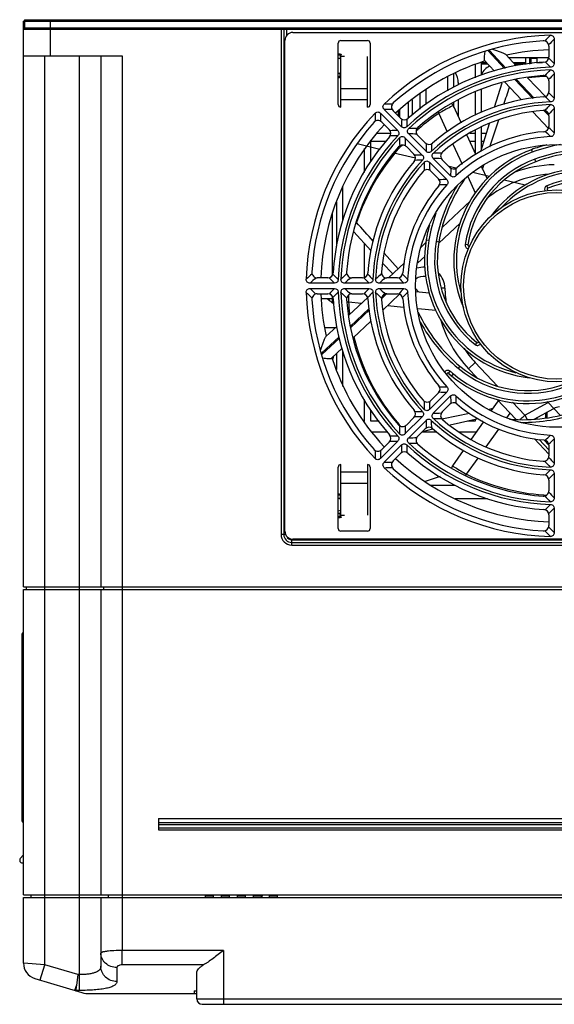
# Model space of a CAD drawing. Header units: millimetres. Extents: x 802 to 9345, y -804 to 1180.
# Tile 122 of 189: x 4384 to 4484, y -456 to -272. Entities that reach past the tile are written whole.
import ezdxf

# ---------------------------------------------------------------- set-up
doc = ezdxf.new("R2010")
doc.units = ezdxf.units.MM
doc.header["$LTSCALE"] = 30.734
doc.layers.get('0').update_dxf_attribs({"linetype": 'CONTINUOUS'})

msp = doc.modelspace()

# ---------------------------------------------------------------- linework, layer by layer
at = {"linetype": 'Continuous'}
for p, q in [((4384.75, -378.15), (4384.75, -272.15)), ((4384.95, -272.15), (4384.75, -272.15)), ((4384.95, -271.85), (4384.95, -273.35)), ((4384.95, -271.85), (4584.55, -271.85)), ((4384.95, -272.15), (4384.95, -273.65)), ((4384.95, -272.15), (4584.55, -272.15)), ((4389.75, -271.85), (4389.75, -273.35)), ((4389.75, -272.15), (4389.75, -278.65)), ((4384.75, -273.65), (4584.75, -273.65)), ((4384.95, -273.35), (4584.55, -273.35)), ((4433.05, -273.65), (4433.05, -368.35)), ((4433.55, -273.65), (4433.55, -368.35)), ((4434.05, -273.65), (4434.05, -274.85)), ((4435.25, -274.25), (4539.25, -274.25)), ((4433.75, -367.75), (4433.75, -275.75)), ((4443.75, -287.75), (4443.75, -276.25)), ((4444.25, -275.75), (4449.25, -275.75)), ((4449.75, -276.25), (4449.75, -287.75)), ((4483.25, -276.82), (4483.25, -278.82)), ((4484.25, -275.47), (4484.25, -280.06)), ((4384.75, -278.65), (4403.25, -278.65)), ((4388.75, -449.02), (4388.75, -278.65)), ((4395.25, -453.85), (4395.25, -278.65)), ((4399.25, -278.65), (4399.25, -378.15)), ((4403.25, -278.65), (4403.25, -436.45)), ((4444.12, -278.36), (4444.12, -279.14)), ((4444.25, -288.25), (4444.25, -278.4)), ((4471.85, -277.69), (4474.95, -280.99)), ((4475.21, -280.93), (4472.1, -277.62)), ((4475.23, -278.44), (4477.14, -280.47)), ((4444.12, -279.14), (4444.12, -279.22)), ((4444.95, -278.78), (4444.25, -278.78)), ((4449.25, -288.25), (4449.25, -278.78)), ((4469.45, -280.16), (4469.45, -282.73)), ((4470.65, -282.23), (4470.65, -279.82)), ((4470.65, -279.85), (4471.51, -279.85)), ((4470.65, -280.15), (4471.79, -280.15)), ((4471.2, -279.52), (4473.06, -281.5)), ((4475.72, -278.95), (4483.25, -278.95)), ((4476.56, -279.85), (4478.89, -279.85)), ((4476.84, -280.15), (4478.89, -280.15)), ((4478.89, -278.95), (4478.89, -280.25)), ((4479.61, -278.95), (4479.61, -280.16)), ((4479.61, -279.85), (4479.85, -279.85)), ((4479.85, -279.15), (4479.85, -280.13)), ((4481.05, -279.15), (4479.85, -279.15)), ((4481.05, -279.98), (4481.05, -279.15)), ((4481.05, -279.85), (4482.08, -279.85)), ((4444.12, -281.78), (4444.12, -281.86)), ((4444.12, -282.64), (4444.12, -281.86)), ((4465.45, -284.5), (4465.45, -281.93)), ((4484.25, -281.98), (4484.25, -286.56)), ((4433.55, -283.25), (4433.75, -283.25)), ((4464.25, -282.54), (4464.25, -285.19)), ((4466.25, -283.65), (4466.25, -284.05)), ((4473.07, -288.25), (4474.47, -283.7)), ((4475, -283.56), (4478.13, -286.9)), ((4476.89, -283.05), (4480.23, -286.61)), ((4480.51, -286.58), (4477.15, -282.99)), ((4479.26, -282.72), (4482.59, -286.27)), ((4483.25, -283.33), (4483.25, -285.34)), ((4444.25, -284.72), (4449.25, -284.72)), ((4459.05, -285.72), (4459.05, -288.65)), ((4460.25, -287.72), (4460.25, -284.9)), ((4469.45, -285.42), (4469.45, -289.74)), ((4470.65, -289.25), (4470.65, -284.93)), ((4444.25, -286.81), (4449.25, -286.81)), ((4456.88, -287.2), (4456.87, -290.38)), ((4457.63, -286.87), (4457.63, -289.75)), ((4465.28, -287.95), (4466.8, -291.21)), ((4465.45, -288.32), (4465.45, -287.38)), ((4466.25, -286.92), (4466.25, -290.04)), ((4451.68, -289.38), (4454.92, -292.62)), ((4455.63, -291.92), (4452.38, -288.67)), ((4455.46, -290.34), (4454.04, -288.92)), ((4455.05, -289.93), (4455.05, -288.94)), ((4455.25, -288.68), (4455.25, -290.13)), ((4462.63, -289.41), (4464.21, -292.87)), ((4480.23, -289.13), (4483.16, -292.25)), ((4482.33, -288.85), (4483.26, -289.84)), ((4483.12, -289.35), (4482.82, -289.04)), ((4484.25, -288.48), (4484.25, -293.07)), ((4451.92, -291.04), (4453.34, -292.46)), ((4470.51, -296.55), (4472.12, -291.34)), ((4472.18, -295.71), (4473.86, -290.61)), ((4483.25, -289.85), (4483.25, -291.85)), ((4451, -293.15), (4453.62, -293.15)), ((4460.23, -296.52), (4456.98, -293.27)), ((4467.85, -293.48), (4469.52, -297.08)), ((4468.42, -293.15), (4469.45, -293.15)), ((4469.45, -292.56), (4469.45, -296.93)), ((4470.65, -296.48), (4470.65, -291.94)), ((4470.65, -293.15), (4471.56, -293.15)), ((4451.54, -296.19), (4447.29, -295.15)), ((4449.85, -298.4), (4449.85, -294.44)), ((4449.85, -294.65), (4452.74, -294.65)), ((4456.27, -293.98), (4459.52, -297.22)), ((4460.06, -294.94), (4458.65, -293.52)), ((4465.27, -295.19), (4466.98, -298.92)), ((4468.39, -294.65), (4469.45, -294.65)), ((4470.65, -294.65), (4471.1, -294.65)), ((4448.65, -296.03), (4448.65, -300.47)), ((4458.23, -297.84), (4454.18, -296.85)), ((4456.53, -295.64), (4457.94, -297.06)), ((4479.97, -296.22), (4480.14, -296.69)), ((4460.87, -298.58), (4464.12, -301.82)), ((4464.82, -301.12), (4461.58, -297.87)), ((4464.67, -299.55), (4463.25, -298.13)), ((4480.8, -298.48), (4480.62, -298.01)), ((4433.55, -300.75), (4433.75, -300.75)), ((4461.13, -300.25), (4462.55, -301.67)), ((4465.83, -299.71), (4464.53, -299.39)), ((4472.04, -301.24), (4469.02, -300.5)), ((4470.61, -299.42), (4471.66, -301.67)), ((4470.81, -299.85), (4471.05, -299.13)), ((4468.03, -301.22), (4469.46, -304.34)), ((4478.78, -302.9), (4474.86, -301.94)), ((4444.65, -309.48), (4444.65, -303.1)), ((4483.06, -303.44), (4482.88, -302.97)), ((4443.45, -306.03), (4443.45, -314.31)), ((4463.25, -310.78), (4468.53, -305.83)), ((4442.68, -319.74), (4442.68, -308)), ((4466.64, -309.97), (4462.6, -313.77)), ((4449.9, -315.12), (4446.66, -311.63)), ((4448.65, -313.78), (4448.65, -320.19)), ((4459.31, -314.48), (4460.21, -313.64)), ((4460.25, -313.13), (4460.75, -313.21)), ((4462.62, -313.54), (4462.13, -313.45)), ((4454.97, -318.56), (4452.36, -315.63)), ((4468.04, -314.06), (4467.55, -313.98)), ((4453.97, -319.5), (4452.09, -317.48)), ((4453.17, -320.25), (4456.16, -317.44)), ((4459.97, -316.23), (4458.69, -317.43)), ((4441.83, -320.25), (4439.82, -320.25)), ((4448.34, -320.25), (4446.33, -320.25)), ((4454.86, -320.25), (4452.85, -320.25)), ((4453.85, -319.38), (4453.85, -319.61)), ((4443.06, -321.25), (4438.48, -321.25)), ((4438.48, -322.25), (4443.06, -322.25)), ((4449.57, -321.25), (4444.98, -321.25)), ((4444.98, -322.25), (4449.57, -322.25)), ((4456.07, -321.25), (4451.48, -321.25)), ((4451.48, -322.25), (4456.07, -322.25)), ((4458.32, -322.83), (4460.82, -323.05)), ((4458.82, -322.87), (4458.33, -322.32)), ((4463.77, -322.19), (4463.06, -322.21)), ((4439.82, -323.25), (4441.83, -323.25)), ((4440.64, -324.15), (4442.68, -324.15)), ((4441.68, -324.15), (4441.68, -324.15)), ((4442.68, -324.98), (4442.68, -323.76)), ((4445.68, -324.74), (4448.14, -324.97)), ((4445.72, -327.25), (4449.28, -323.91)), ((4446.33, -323.25), (4448.34, -323.25)), ((4451.85, -324.17), (4452.84, -323.24)), ((4452.35, -323.39), (4452.04, -323.68)), ((4452.13, -326.28), (4455.25, -323.34)), ((4452.85, -323.25), (4454.86, -323.25)), ((4449.58, -325.99), (4446, -329.35)), ((4446.05, -329.62), (4449.62, -326.27)), ((4453.02, -325.44), (4456.08, -325.73)), ((4458.67, -325.97), (4462.03, -326.29)), ((4446.56, -331.51), (4449.9, -328.37)), ((4443.16, -329.65), (4441.28, -329.65)), ((4441.44, -331.27), (4443.47, -329.36)), ((4443.93, -331.3), (4440.62, -334.4)), ((4440.69, -334.65), (4444, -331.55)), ((4442.52, -335.3), (4444.5, -333.44)), ((4444.65, -340.63), (4444.65, -334.02)), ((4469.74, -332.37), (4469.43, -332.76)), ((4442.75, -335.67), (4442.94, -334.91)), ((4443.45, -334.43), (4443.45, -337.42)), ((4464.44, -338.15), (4464.77, -337.77)), ((4466.57, -336.81), (4466.25, -337.2)), ((4469.45, -336.12), (4468.2, -337.3)), ((4469.75, -338.95), (4468.2, -337.3)), ((4469.45, -336.12), (4473.63, -340.57)), ((4464.44, -338.15), (4465.04, -338.66)), ((4465.04, -338.66), (4465.36, -338.27)), ((4433.55, -342.75), (4433.75, -342.75)), ((4448.65, -343.03), (4448.65, -347.15)), ((4464.12, -341.68), (4460.87, -344.92)), ((4462.55, -341.83), (4461.13, -343.25)), ((4461.58, -345.63), (4464.82, -342.38)), ((4472.49, -345.15), (4473.81, -343.28)), ((4477.08, -346.76), (4473.58, -343.03)), ((4449.85, -347.15), (4449.85, -345.1)), ((4463.25, -345.37), (4464.67, -343.95)), ((4472.76, -344.77), (4472.04, -344.92)), ((4476.46, -343.57), (4478.75, -346.01)), ((4478.75, -346.01), (4483.12, -343.61)), ((4480.51, -346.75), (4484.18, -344.74)), ((4483.05, -343.54), (4482.97, -343.46)), ((4483.12, -343.61), (4483.05, -343.54)), ((4483.11, -343.6), (4485.38, -346.02)), ((4459.52, -346.28), (4456.27, -349.52)), ((4457.94, -346.44), (4456.53, -347.86)), ((4456.98, -350.23), (4460.23, -346.98)), ((4463.29, -346.74), (4463.22, -346.75)), ((4463.5, -346.69), (4463.29, -346.74)), ((4468.39, -345.68), (4463.5, -346.69)), ((4470.02, -346.69), (4464.73, -347.9)), ((4469.45, -346.82), (4469.45, -347.15)), ((4475.35, -346.48), (4475.98, -345.59)), ((4477.88, -346.77), (4477.9, -346.75)), ((4477.88, -346.77), (4477.9, -346.79)), ((4478.75, -346.01), (4479.19, -346.82)), ((4481.05, -346.68), (4481.05, -346.45)), ((4482.68, -346.53), (4482.68, -345.56)), ((4482.96, -346.42), (4482.96, -345.4)), ((4448.65, -347.15), (4448.56, -347.15)), ((4451.42, -347.15), (4449.85, -347.15)), ((4458.65, -349.98), (4460.06, -348.56)), ((4461.46, -348.65), (4459.54, -349.09)), ((4469.45, -347.15), (4468.01, -347.15)), ((4468.72, -350.52), (4471, -347.28)), ((4470.65, -347.15), (4470.65, -347.07)), ((4470.78, -347.15), (4470.65, -347.15)), ((4471.49, -351.91), (4473.84, -348.6)), ((4449.92, -349.15), (4452.97, -349.15)), ((4459.47, -349.15), (4462.24, -349.15)), ((4466.4, -349.15), (4469.69, -349.15)), ((4483.25, -353.33), (4480.53, -350.44)), ((4481.43, -350.55), (4483.25, -352.49)), ((4483.25, -351.65), (4482.31, -350.65)), ((4484.25, -350.43), (4484.25, -355.02)), ((4454.92, -350.88), (4451.68, -354.12)), ((4453.34, -351.04), (4451.92, -352.46)), ((4452.38, -354.83), (4455.63, -351.58)), ((4482.8, -350.81), (4482.62, -350.98)), ((4483.25, -351.65), (4483.25, -353.65)), ((4454.04, -354.58), (4455.46, -353.16)), ((4465.22, -355.51), (4467.24, -352.63)), ((4467.81, -357.08), (4469.98, -354.03)), ((4443.75, -367.25), (4443.75, -355.75)), ((4444.25, -365.1), (4444.25, -355.25)), ((4449.25, -355.25), (4449.25, -364.72)), ((4449.75, -355.75), (4449.75, -367.25)), ((4449.25, -356.69), (4444.25, -356.69)), ((4462.85, -357.49), (4460.09, -358.43)), ((4484.25, -356.94), (4484.25, -361.52)), ((4449.25, -358.78), (4444.25, -358.78)), ((4461.08, -359.15), (4465.71, -359.15)), ((4483.25, -358.16), (4483.25, -360.17)), ((4433.75, -360.25), (4433.55, -360.25)), ((4444.12, -360.86), (4444.12, -361.64)), ((4444.12, -361.64), (4444.12, -361.72)), ((4465.7, -361.65), (4471.72, -361.65)), ((4484.25, -363.44), (4484.25, -368.03)), ((4444.25, -363.85), (4443.75, -364.02)), ((4444.12, -364.28), (4444.12, -364.36)), ((4444.12, -365.14), (4444.12, -364.36)), ((4444.25, -364.72), (4444.95, -364.72)), ((4483.25, -364.68), (4483.25, -366.68)), ((4433.9, -368.35), (4433.05, -368.35)), ((4449.25, -367.75), (4444.25, -367.75)), ((4435.05, -370.35), (4435.05, -369.35)), ((4435.05, -369.35), (4536.45, -369.35)), ((4435.05, -369.85), (4539.75, -369.85)), ((4435.05, -370.35), (4539.75, -370.35)), ((4539.25, -369.25), (4435.25, -369.25)), ((4384.75, -378.15), (4584.75, -378.15)), ((4385.25, -378.15), (4385.25, -378.65)), ((4399.75, -378.15), (4399.75, -378.65)), ((4384.75, -435.95), (4384.75, -378.65)), ((4384.75, -378.65), (4584.75, -378.65)), ((4399.25, -378.65), (4399.25, -435.95)), ((4384.45, -387.05), (4384.45, -422.05)), ((4384.75, -388.55), (4384.45, -388.55)), ((4384.75, -420.55), (4384.45, -420.55)), ((4410.06, -421.63), (4410.06, -423.75)), ((4410.06, -421.63), (4560.06, -421.63)), ((4410.06, -422.38), (4560.06, -422.38)), ((4410.06, -422.75), (4560.06, -422.75)), ((4410.06, -423.38), (4560.06, -423.38)), ((4410.06, -423.75), (4560.06, -423.75)), ((4384.75, -428.4), (4384.15, -429.13)), ((4384.54, -429.95), (4384.75, -429.95)), ((4384.75, -435.95), (4584.75, -435.95)), ((4384.75, -448.72), (4384.75, -436.45)), ((4384.75, -436.45), (4584.75, -436.45)), ((4386.1, -435.95), (4386.1, -436.45)), ((4399.25, -436.45), (4399.25, -449.31)), ((4400.6, -435.95), (4400.6, -436.45)), ((4403.25, -436.45), (4403.25, -446.36)), ((4418.85, -436.45), (4418.85, -435.95)), ((4420.35, -436.2), (4418.85, -436.2)), ((4420.35, -436.45), (4420.35, -435.95)), ((4421.85, -436.45), (4421.85, -435.95)), ((4423.35, -436.2), (4421.85, -436.2)), ((4423.35, -436.45), (4423.35, -435.95)), ((4424.85, -436.45), (4424.85, -435.95)), ((4426.35, -436.2), (4424.85, -436.2)), ((4426.35, -436.45), (4426.35, -435.95)), ((4427.85, -436.45), (4427.85, -435.95)), ((4429.35, -436.2), (4427.85, -436.2)), ((4429.35, -436.45), (4429.35, -435.95)), ((4429.53, -436.45), (4429.55, -435.95)), ((4430.85, -436.45), (4430.85, -435.95)), ((4432.35, -436.2), (4430.85, -436.2)), ((4432.35, -436.45), (4432.35, -435.95)), ((4422.25, -446.36), (4403.25, -446.36)), ((4403.25, -449.06), (4403.25, -446.36)), ((4422.25, -446.36), (4422.25, -456.45)), ((4388.75, -449.02), (4384.75, -448.72)), ((4387.89, -451.89), (4388.75, -449.02)), ((4394.97, -450.89), (4388.75, -449.02)), ((4402.25, -449.56), (4402.25, -452.18)), ((4418.51, -449.06), (4403.25, -449.06)), ((4386.89, -451.59), (4395.7, -454.24)), ((4394.97, -450.89), (4394.67, -452.93)), ((4395.25, -450.89), (4394.97, -450.89)), ((4417.25, -455.45), (4417.25, -450.54)), ((4394.39, -453.85), (4394.67, -452.93)), ((4395.25, -453.85), (4394.53, -453.85)), ((4416.75, -453.95), (4417.25, -453.95)), ((4416.75, -453.95), (4416.75, -454.45)), ((4397.14, -454.45), (4417.13, -454.45)), ((4417.25, -455.45), (4552.25, -455.45)), ((4418.25, -456.45), (4551.25, -456.45))]:
    msp.add_line(p, q, dxfattribs=at)
for radius in [26.5, 18, 17.5]:
    msp.add_circle((4484.75, -321.75), radius, dxfattribs=at)
for centre, radius, start, end in [((4435.25, -275.75), 1.5, 90, 180), ((4484.75, -321.75), 47, 91.4942, 133.5058), ((4575.89, -366.13), 129.91, 135.3111, 135.9761), ((4444.25, -276.25), 0.5, 90, 180), ((4449.25, -276.25), 0.5, 0, 90), ((4484.75, -321.75), 46, 93.1847, 131.8153), ((4482.25, -276.82), 1, 0, 93.1847), ((4575.27, -364.16), 127.08, 135.7451, 136.4192), ((4443.5, -280.5), 2.25, 64.8536, 83.5951), ((4443.5, -280.5), 2.03, 72.1025, 82.8733), ((4443.5, -280.5), 2.1, 68.7749, 72.7553), ((4484.75, -321.75), 44.27, 91.9428, 102.3385), ((4443.5, -280.5), 1.43, 64.1174, 77.9365), ((4443.5, -280.5), 1.5, 59.383, 65.4785), ((4484.75, -321.75), 44.27, 107.7422, 133.0569), ((4484.75, -321.75), 42, 93.333, 131.667), ((4473.75, -283.65), 3.5, 116.9998, 153.8163), ((4482.25, -278.82), 1, 273.333, 0), ((4400.1, -365.23), 118.75, 45.3418, 46.0258), ((4399.3, -367.52), 121.92, 45.8313, 46.5031), ((4443.5, -280.5), 1.43, 280.0841, 295.8826), ((4443.5, -280.5), 2.03, 277.0647, 287.8975), ((4443.5, -280.5), 1.5, 294.5215, 300.617), ((4484.75, -321.75), 41, 91.6585, 133.3415), ((4484.75, -321.75), 40.5, 91.7383, 133.2617), ((4484.75, -321.75), 39.5, 93.7231, 131.2769), ((4462.75, -283.65), 3.5, 0, 32.3236), ((4482.25, -283.33), 1, 0, 93.7231), ((4562.87, -359.62), 111.51, 135.3624, 136.1412), ((4562.27, -357.67), 108.71, 135.8665, 136.6576), ((4443.5, -280.5), 2.25, 276.4049, 289.646), ((4443.5, -280.5), 2.1, 287.2447, 291.2394), ((4484.39, -322.28), 39.84, 93.1787, 97.2881), ((4484.39, -322.27), 39.83, 92.7774, 93.1772), ((4484.39, -322.27), 39.83, 92.2146, 92.7774), ((4482.25, -285.34), 1, 273.9274, 0), ((4412.3, -361.03), 103.55, 45.9853, 46.7731), ((4444.25, -287.75), 0.5, 180, 270), ((4449.25, -287.75), 0.5, 270, 0), ((4451.69, -417.57), 129.91, 89.0239, 89.6889), ((4454.75, -288.21), 1, 131.8153, 225), ((4484.75, -321.75), 34.5, 91.9648, 133.0352), ((4484.75, -321.75), 35.5, 93.9274, 131.0726), ((4484.75, -321.75), 34, 92.0778, 132.9222), ((4549.84, -353.1), 93.09, 135.4337, 136.3735), ((4413.12, -358.72), 100.34, 45.4047, 46.2097), ((4484.75, -321.75), 47, 136.4942, 178.5058), ((4580.57, -288.69), 129.91, 180.3111, 180.9761), ((4578.75, -287.73), 127.08, 180.7451, 181.4192), ((4450.73, -415.74), 127.08, 88.5808, 89.2549), ((4484.7, -322.08), 39.43, 124.0448, 130.9335), ((4464.99, -287.92), 2.79, 206.0811, 212.2368), ((4484.75, -321.75), 33, 94.4808, 130.5192), ((4482.25, -289.85), 1, 0, 94.4808), ((4549.27, -351.19), 90.33, 136.0351, 136.9921), ((4484.75, -321.75), 46, 138.1847, 176.8153), ((4484.75, -321.75), 44.27, 136.9421, 178.0583), ((4451.21, -291.75), 1, 45, 138.1847), ((4456.17, -289.63), 1, 225, 311.667), ((4577.54, -293.69), 121.92, 178.4969, 179.1687), ((4575.36, -292.64), 118.75, 178.9742, 179.6582), ((4452.63, -293.16), 1, 318.333, 45), ((4456.69, -414.54), 121.92, 90.8313, 91.5031), ((4455.34, -401.96), 108.71, 88.3424, 89.1335), ((4456.29, -403.76), 111.51, 88.8588, 89.6376), ((4459.35, -292.82), 1, 131.2769, 225), ((4484.65, -322.02), 39.35, 131.3323, 131.9134), ((4484.66, -322.03), 39.36, 130.9345, 131.3323), ((4484.75, -321.75), 29, 94.7802, 130.2198), ((4482.25, -291.85), 1, 274.7802, 0), ((4426.15, -352.2), 81.93, 45.496, 46.4743), ((4425.3, -354.56), 85.18, 46.2093, 47.1615), ((4484.75, -321.75), 42, 138.333, 176.667), ((4484.75, -321.75), 41, 136.6585, 178.3415), ((4484.75, -321.75), 40.5, 136.7383, 178.2617), ((4455.64, -412.35), 118.75, 90.3418, 91.0258), ((4455.82, -296.35), 1, 45, 138.7231), ((4566.77, -293.29), 111.51, 180.3624, 181.1412), ((4484.78, -322.16), 39.54, 137.222, 137.9282), ((4564.97, -292.33), 108.71, 180.8665, 181.6576), ((4460.77, -294.23), 1, 225, 311.0726), ((4563.76, -298.3), 103.55, 178.2269, 179.0147), ((4561.55, -297.24), 100.34, 178.7903, 179.5953), ((4484.75, -321.75), 28, 92.41, 132.59), ((4490.99, -326.26), 32, 104.7512, 110.1473), ((4490.99, -326.26), 31.5, 100.1661, 110.1473), ((4484.75, -321.75), 39.5, 138.7231, 176.2769), ((4484.96, -322.29), 39.76, 138.3535, 161.7574), ((4484.77, -322.15), 39.53, 137.9282, 138.3313), ((4457.24, -297.77), 1, 318.9274, 45), ((4460.89, -389.94), 93.09, 88.6265, 89.5663), ((4463.96, -297.42), 1, 130.5192, 225), ((4487.62, -317.06), 22.2, 110.1473, 203.2742), ((4487.62, -317.06), 21.7, 110.1473, 196.5488), ((4490.99, -326.26), 30.1, 89.0158, 110.1473), ((4490.99, -326.26), 29.6, 84.8797, 110.1473), ((4484.75, -321.75), 35.5, 138.9274, 176.0726), ((4484.75, -321.75), 34.5, 136.9648, 178.0352), ((4484.75, -321.75), 34, 137.0778, 177.9222), ((4461.3, -400.76), 103.55, 90.9853, 91.7731), ((4460.24, -398.54), 100.34, 90.4047, 91.2097), ((4552.95, -297.89), 93.09, 180.4337, 181.3735), ((4551.19, -296.95), 90.33, 181.0351, 181.9921), ((4459.95, -388.19), 90.33, 88.0079, 88.9649), ((4487.62, -317.06), 20.3, 110.1473, 171.2756), ((4487.62, -317.06), 19.8, 110.1473, 171.2756), ((4484.75, -321.75), 22.71, 91.2143, 110.3542), ((4484.75, -321.75), 33, 139.4808, 175.5192), ((4460.43, -300.96), 1, 45, 139.4808), ((4465.38, -298.84), 1, 225, 310.2198), ((4549.99, -302.91), 85.18, 177.8385, 178.7907), ((4547.73, -301.85), 81.93, 178.5257, 179.504), ((4484.75, -321.75), 20.99, 94.0506, 128.9665), ((4490.24, -321.89), 22.2, 50.1473, 143.2742), ((4490.24, -321.89), 21.7, 50.1473, 136.5488), ((4461.85, -302.38), 1, 319.7802, 45), ((4491.78, -318.6), 29.6, 145.2794, 170.1473), ((4465.92, -386.98), 85.18, 91.2093, 92.1615), ((4490.24, -321.89), 20.3, 50.1473, 111.2756), ((4490.24, -321.89), 19.8, 50.1473, 111.2756), ((4484.75, -321.75), 29, 139.7802, 175.2198), ((4484.75, -321.75), 28, 137.41, 177.59), ((4491.78, -318.6), 30.1, 148.6847, 170.1473), ((4464.85, -384.72), 81.93, 90.496, 91.4743), ((4483.13, -303.62), 0.7, 111.2756, 202.7733), ((4483.13, -303.62), 0.2, 111.2756, 275.1128), ((4440.75, -311.15), 3.5, 56.4817, 57.3849), ((4491.78, -318.6), 31.5, 160.6137, 170.1473), ((4510.97, -342.41), 71.61, 152.9493, 153.178), ((4448.12, -307.93), 2.13, 242.6683, 244.3155), ((4491.78, -318.6), 32, 165.1371, 170.1473), ((4482.13, -316.93), 22.2, 170.1473, 263.2742), ((4482.13, -316.93), 21.7, 170.1473, 256.5488), ((4482.13, -316.93), 20.3, 170.1473, 231.2756), ((4482.13, -316.93), 19.8, 170.1473, 231.2756), ((4468.24, -314.09), 0.7, 171.2756, 262.7733), ((4468.24, -314.09), 0.2, 171.2756, 335.1637), ((4439.82, -319.25), 1, 176.8153, 270), ((4441.83, -319.25), 1, 270, 356.667), ((4446.33, -319.25), 1, 176.2769, 270), ((4448.34, -319.25), 1, 270, 356.0726), ((4452.85, -319.25), 1, 175.5192, 270), ((4454.86, -319.25), 1, 270, 355.2198), ((4459.75, -322.28), 4.02, 85.9144, 108.0666), ((4459.75, -322.28), 4.02, 1.2143, 46.7494), ((4529.13, -412.88), 129.91, 134.0239, 134.6889), ((4527.16, -412.27), 127.08, 133.5808, 134.2549), ((4530.52, -236.3), 121.92, 223.4969, 224.1687), ((4528.23, -237.1), 118.75, 223.9742, 224.6582), ((4522.62, -399.87), 111.51, 133.8588, 134.6376), ((4520.67, -399.27), 108.71, 133.3424, 134.1335), ((4524.03, -249.3), 103.55, 223.2269, 224.0147), ((4521.72, -250.12), 100.34, 223.7903, 224.5953), ((4516.1, -386.84), 93.09, 133.6265, 134.5663), ((4514.19, -386.27), 90.33, 133.0079, 133.9649), ((4517.56, -262.3), 85.18, 222.8385, 223.7907), ((4515.21, -263.15), 81.93, 223.5257, 224.504), ((4459.75, -322.28), 2.3, 79.939, 127.2784), ((4484.75, -321.75), 47, 181.4942, 223.5058), ((4529.13, -230.62), 129.91, 225.3111, 225.976), ((4527.16, -231.23), 127.08, 225.7451, 226.4192), ((4530.52, -407.2), 121.92, 135.8314, 136.5032), ((4528.23, -406.4), 118.75, 135.3419, 136.0259), ((4484.75, -321.75), 41, 181.6585, 223.3415), ((4484.75, -321.75), 40.5, 181.7383, 223.2617), ((4522.62, -243.63), 111.51, 225.3623, 226.141), ((4520.67, -244.23), 108.7, 225.8665, 226.6575), ((4524.03, -394.2), 103.55, 135.9854, 136.7732), ((4521.72, -393.38), 100.34, 135.4048, 136.2099), ((4484.75, -321.75), 34.5, 181.9648, 223.0352), ((4484.75, -321.75), 34, 182.0779, 222.9221), ((4516.1, -256.66), 93.09, 225.4336, 226.3733), ((4514.19, -257.23), 90.33, 226.035, 226.992), ((4517.56, -381.2), 85.18, 136.2093, 137.1615), ((4515.21, -380.35), 81.93, 135.496, 136.4743), ((4484.75, -321.75), 28, 182.41, 222.59), ((4484.75, -321.75), 20.99, 181.2143, 188.6031), ((4439.82, -324.25), 1, 90, 183.1847), ((4484.75, -321.75), 46, 183.1847, 221.8153), ((4484.75, -321.75), 44.27, 181.9439, 192.3385), ((4441.83, -324.25), 1, 3.333, 90), ((4405.11, -369.58), 58.32, 50.3088, 50.5808), ((4401.49, -373.95), 63.99, 49.6334, 50.3098), ((4484.75, -321.75), 42, 183.333, 221.667), ((4446.33, -324.25), 1, 90, 183.7231), ((4484.75, -321.75), 39.5, 183.7231, 221.2769), ((4445.58, -321.95), 2.8, 266.1176, 272.2358), ((4556.43, -325.51), 110.75, 178.9544, 179.6033), ((4484.94, -321.97), 39.36, 184.0412, 187.3505), ((4448.34, -324.25), 1, 3.9274, 90), ((4484.75, -321.75), 35.5, 183.9274, 221.0726), ((4452.85, -324.25), 1, 90, 184.4808), ((4484.75, -321.75), 33, 184.4808, 220.5192), ((4454.86, -324.25), 1, 4.7802, 90), ((4484.75, -321.75), 29, 184.7802, 220.2198), ((4485.54, -314.09), 29.6, 205.2429, 230.1473), ((4485.54, -314.09), 30.1, 208.6847, 230.1473), ((4484.75, -321.75), 22.71, 195.8933, 223.2015), ((4485.28, -321.87), 39.71, 193.7657, 220.6561), ((4469.86, -332.22), 0.2, 231.2756, 35.1128), ((4484.75, -321.75), 20.99, 213.7423, 223.2015), ((4469.86, -332.22), 0.7, 231.2756, 322.7733), ((4484.75, -321.75), 44.27, 197.7422, 223.0584), ((4479.26, -321.61), 22.2, 230.1473, 323.2742), ((4464.31, -338.3), 0.7, 48.7538, 144.8709), ((4485.54, -314.09), 31.5, 228.7538, 230.1473), ((4479.26, -321.61), 21.7, 230.1473, 316.5488), ((4479.26, -321.61), 20.3, 230.1473, 291.2756), ((4479.26, -321.61), 19.8, 230.1473, 291.2756), ((4464.31, -338.3), 0.2, 48.7538, 193.5462), ((4485.54, -314.09), 32, 228.7538, 230.1473), ((4461.85, -341.12), 1, 315, 40.2198), ((4464.85, -258.78), 81.93, 268.5257, 269.504), ((4460.43, -342.54), 1, 220.5192, 315), ((4465.92, -256.52), 85.18, 267.8385, 268.7907), ((4549.99, -340.59), 85.18, 181.2093, 182.1615), ((4484.75, -321.75), 28, 227.41, 267.59), ((4547.73, -341.65), 81.93, 180.496, 181.4743), ((4457.24, -345.73), 1, 315, 41.0726), ((4552.95, -345.61), 93.09, 178.6267, 179.5664), ((4551.19, -346.55), 90.33, 178.008, 178.965), ((4465.38, -344.66), 1, 49.7802, 135), ((4484.75, -321.75), 29, 229.7802, 265.2198), ((4478.51, -317.24), 29.6, 264.8797, 290.1473), ((4485.28, -346.76), 2.3, 91.2143, 118.724), ((4461.3, -242.74), 103.55, 268.2268, 269.0146), ((4460.24, -244.96), 100.34, 268.7901, 269.5952), ((4563.76, -345.2), 103.55, 180.9854, 181.7732), ((4561.54, -346.26), 100.34, 180.4048, 181.2099), ((4484.75, -321.75), 34.5, 226.9648, 268.0352), ((4459.95, -255.31), 90.33, 271.035, 271.992), ((4460.89, -253.56), 93.09, 270.4336, 271.3733), ((4484.75, -321.75), 34, 227.0779, 267.9221), ((4463.96, -346.08), 1, 135, 229.4808), ((4484.75, -321.75), 33, 229.4808, 265.5192), ((4478.88, -344.66), 2.33, 244.6543, 245.7856), ((4478.51, -317.24), 30.1, 269.0579, 290.1473), ((4455.82, -347.15), 1, 221.2769, 315), ((4485.47, -321.74), 39.94, 220.6275, 221.0197), ((4566.76, -350.21), 111.51, 178.859, 179.6377), ((4485.46, -321.74), 39.93, 221.0197, 221.2725), ((4564.97, -351.16), 108.7, 178.3425, 179.1335), ((4460.77, -349.27), 1, 48.9274, 135), ((4484.75, -321.75), 35.5, 228.9274, 266.0726), ((4452.63, -350.34), 1, 315, 41.667), ((4455.64, -231.15), 118.75, 268.9741, 269.6581), ((4455.34, -241.54), 108.7, 270.8665, 271.6575), ((4459.35, -350.68), 1, 135, 228.7231), ((4482.25, -351.65), 1, 0, 85.2198), ((4426.15, -291.3), 81.93, 313.5257, 314.504), ((4425.31, -288.94), 85.18, 312.8385, 313.7907), ((4451.21, -351.75), 1, 221.8153, 315), ((4456.69, -228.97), 121.92, 268.4968, 269.1686), ((4577.54, -349.81), 121.92, 180.8314, 181.5032), ((4575.36, -350.86), 118.74, 180.3419, 181.0259), ((4484.75, -321.75), 41, 226.6585, 268.3415), ((4456.29, -239.74), 111.51, 270.3623, 271.141), ((4484.75, -321.75), 40.5, 226.7383, 268.2617), ((4484.75, -321.75), 39.5, 228.7231, 266.2769), ((4580.57, -354.81), 129.91, 179.024, 179.6889), ((4578.75, -355.77), 127.08, 178.5808, 179.2549), ((4484.75, -321.75), 44.27, 226.9443, 268.0526), ((4456.17, -353.87), 1, 48.333, 135), ((4484.75, -321.75), 42, 228.333, 266.667), ((4482.25, -353.65), 1, 265.5192, 0), ((4549.27, -292.31), 90.33, 223.008, 223.965), ((4444.25, -355.75), 0.5, 90, 180), ((4449.25, -355.75), 0.5, 0, 90), ((4450.73, -227.76), 127.08, 270.7451, 271.4192), ((4451.69, -225.93), 129.91, 270.3111, 270.976), ((4484.75, -321.75), 47, 226.4942, 268.5058), ((4454.75, -355.29), 1, 135, 228.1847), ((4484.75, -321.75), 46, 228.1847, 266.8153), ((4549.84, -290.4), 93.09, 223.6267, 224.5664), ((4413.12, -284.78), 100.34, 313.7901, 314.5952), ((4465.34, -355.78), 2.79, 325.9639, 332.2401), ((4485.09, -321.57), 39.49, 244.0549, 265.8348), ((4482.25, -358.16), 1, 0, 86.0726), ((4412.3, -282.47), 103.55, 313.2268, 314.0146), ((4443.5, -363), 2.25, 70.354, 83.5951), ((4443.5, -363), 2.03, 72.1025, 82.8733), ((4443.5, -363), 1.43, 64.1174, 77.9335), ((4443.5, -363), 2.1, 68.7749, 72.7553), ((4443.5, -363), 1.5, 59.383, 65.4785), ((4482.25, -360.17), 1, 266.2769, 0), ((4485.11, -321.38), 39.68, 265.8149, 266.2106), ((4562.87, -283.88), 111.51, 223.859, 224.6377), ((4485.11, -321.4), 39.67, 266.2106, 266.7206), ((4562.27, -285.83), 108.7, 223.3425, 224.1335), ((4400.1, -278.27), 118.75, 313.9741, 314.6581), ((4399.3, -275.99), 121.92, 313.4968, 314.1686), ((4443.5, -363), 1.43, 280.0935, 295.8826), ((4443.5, -363), 2.03, 277.0676, 287.8975), ((4443.5, -363), 2.25, 276.4049, 295.1464), ((4443.5, -363), 1.5, 294.5215, 300.617), ((4443.5, -363), 2.1, 287.2447, 291.2394), ((4482.25, -364.68), 1, 0, 86.667), ((4444.25, -367.25), 0.5, 180, 270), ((4449.25, -367.25), 0.5, 270, 0), ((4482.25, -366.68), 1, 266.8153, 0), ((4575.27, -279.34), 127.08, 223.5808, 224.2549), ((4435.05, -368.35), 2, 180, 270), ((4435.05, -368.35), 1.5, 180, 270), ((4435.25, -367.75), 1.5, 180, 270), ((4435.05, -368.35), 1, 201.6936, 270), ((4575.89, -277.37), 129.91, 224.024, 224.6889), ((4384.75, -387.05), 0.3, 90, 180), ((4384.75, -422.05), 0.3, 180, 270), ((4384.54, -429.45), 0.5, 140.8018, 270), ((4387.75, -448.72), 3, 180, 253.2782), ((4397.14, -449.45), 5, 253.2782, 270), ((4418.25, -455.45), 1, 180, 270)]:
    msp.add_arc(centre, radius, start, end, dxfattribs=at)
for points, knots in [([(4483.53, -274.77), (4483.71, -274.76), (4484.13, -274.87), (4484.25, -275.29), (4484.25, -275.47)], [0, 0, 0, 0, 0.499974, 1, 1, 1, 1]), ([(4471.24, -277.85), (4471.22, -278.03), (4471.17, -278.38), (4471.13, -278.85), (4471.11, -279.2), (4471.15, -279.42), (4471.18, -279.5), (4471.2, -279.52)], [0, 0, 0, 0, 0.323813, 0.61625, 0.851539, 0.937573, 1, 1, 1, 1]), ([(4475.23, -278.44), (4475.19, -278.39), (4475.04, -278.31), (4474.8, -278.2), (4474.5, -278.08), (4474.06, -277.91), (4473.47, -277.7), (4472.99, -277.53), (4472.75, -277.45)], [0, 0, 0, 0, 0.07286, 0.179332, 0.302338, 0.434261, 0.712266, 1, 1, 1, 1]), ([(4484.25, -280.06), (4484.25, -280.24), (4484.14, -280.64), (4483.75, -280.76), (4483.57, -280.77)], [0, 0, 0, 0, 0.500074, 1, 1, 1, 1]), ([(4483.52, -281.27), (4483.71, -281.26), (4484.13, -281.37), (4484.25, -281.79), (4484.25, -281.98)], [0, 0, 0, 0, 0.499974, 1, 1, 1, 1]), ([(4452.38, -288.67), (4452.25, -288.54), (4452.04, -288.16), (4452.26, -287.79), (4452.4, -287.66)], [0, 0, 0, 0, 0.499975, 1, 1, 1, 1]), ([(4465.28, -287.95), (4465.12, -288.04), (4464.23, -288.51), (4463.35, -289), (4462.63, -289.41)], [0, 0, 0, 0, 0.179529, 1, 1, 1, 1]), ([(4483.52, -287.77), (4483.71, -287.77), (4484.13, -287.87), (4484.25, -288.29), (4484.25, -288.48)], [0, 0, 0, 0, 0.500029, 1, 1, 1, 1]), ([(4484.25, -286.56), (4484.25, -286.74), (4484.14, -287.14), (4483.75, -287.26), (4483.57, -287.27)], [0, 0, 0, 0, 0.499952, 1, 1, 1, 1]), ([(4450.66, -289.39), (4450.79, -289.26), (4451.17, -289.04), (4451.54, -289.25), (4451.68, -289.38)], [0, 0, 0, 0, 0.500029, 1, 1, 1, 1]), ([(4454.92, -292.62), (4455.05, -292.75), (4455.25, -293.11), (4455.06, -293.48), (4454.93, -293.61)], [0, 0, 0, 0, 0.500074, 1, 1, 1, 1]), ([(4456.61, -291.93), (4456.48, -292.06), (4456.11, -292.24), (4455.75, -292.04), (4455.63, -291.92)], [0, 0, 0, 0, 0.499926, 1, 1, 1, 1]), ([(4456.98, -293.27), (4456.85, -293.14), (4456.64, -292.76), (4456.86, -292.38), (4457, -292.26)], [0, 0, 0, 0, 0.500026, 1, 1, 1, 1]), ([(4484.25, -293.07), (4484.25, -293.25), (4484.14, -293.64), (4483.75, -293.77), (4483.58, -293.77)], [0, 0, 0, 0, 0.500077, 1, 1, 1, 1]), ([(4455.26, -293.99), (4455.39, -293.86), (4455.76, -293.64), (4456.14, -293.85), (4456.27, -293.98)], [0, 0, 0, 0, 0.499974, 1, 1, 1, 1]), ([(4461.21, -296.53), (4461.08, -296.66), (4460.71, -296.84), (4460.35, -296.64), (4460.23, -296.52)], [0, 0, 0, 0, 0.500048, 1, 1, 1, 1]), ([(4461.58, -297.87), (4461.45, -297.74), (4461.24, -297.35), (4461.46, -296.98), (4461.6, -296.85)], [0, 0, 0, 0, 0.499971, 1, 1, 1, 1]), ([(4459.52, -297.22), (4459.65, -297.35), (4459.84, -297.71), (4459.66, -298.07), (4459.54, -298.21)], [0, 0, 0, 0, 0.499952, 1, 1, 1, 1]), ([(4459.85, -298.6), (4459.98, -298.46), (4460.36, -298.23), (4460.74, -298.44), (4460.87, -298.58)], [0, 0, 0, 0, 0.500029, 1, 1, 1, 1]), ([(4464.12, -301.82), (4464.24, -301.95), (4464.44, -302.31), (4464.26, -302.67), (4464.14, -302.8)], [0, 0, 0, 0, 0.499955, 1, 1, 1, 1]), ([(4465.8, -301.14), (4465.67, -301.26), (4465.31, -301.44), (4464.95, -301.24), (4464.82, -301.12)], [0, 0, 0, 0, 0.500045, 1, 1, 1, 1]), ([(4438.48, -321.25), (4438.29, -321.25), (4437.87, -321.13), (4437.76, -320.71), (4437.77, -320.52)], [0, 0, 0, 0, 0.499971, 1, 1, 1, 1]), ([(4443.77, -320.56), (4443.76, -320.74), (4443.64, -321.14), (4443.24, -321.25), (4443.06, -321.25)], [0, 0, 0, 0, 0.500051, 1, 1, 1, 1]), ([(4444.98, -321.25), (4444.79, -321.25), (4444.37, -321.13), (4444.27, -320.71), (4444.27, -320.52)], [0, 0, 0, 0, 0.500025, 1, 1, 1, 1]), ([(4450.27, -320.57), (4450.27, -320.75), (4450.14, -321.14), (4449.75, -321.25), (4449.57, -321.25)], [0, 0, 0, 0, 0.500048, 1, 1, 1, 1]), ([(4451.48, -321.25), (4451.29, -321.25), (4450.87, -321.13), (4450.77, -320.71), (4450.77, -320.52)], [0, 0, 0, 0, 0.49999, 1, 1, 1, 1]), ([(4456.78, -320.57), (4456.77, -320.75), (4456.64, -321.14), (4456.25, -321.25), (4456.07, -321.25)], [0, 0, 0, 0, 0.499923, 1, 1, 1, 1]), ([(4437.77, -322.98), (4437.76, -322.79), (4437.87, -322.37), (4438.29, -322.25), (4438.48, -322.25)], [0, 0, 0, 0, 0.499975, 1, 1, 1, 1]), ([(4443.06, -322.25), (4443.24, -322.25), (4443.64, -322.36), (4443.76, -322.76), (4443.77, -322.94)], [0, 0, 0, 0, 0.500074, 1, 1, 1, 1]), ([(4444.27, -322.98), (4444.27, -322.79), (4444.37, -322.37), (4444.79, -322.25), (4444.98, -322.25)], [0, 0, 0, 0, 0.499975, 1, 1, 1, 1]), ([(4449.57, -322.25), (4449.75, -322.25), (4450.14, -322.36), (4450.27, -322.75), (4450.27, -322.93)], [0, 0, 0, 0, 0.499952, 1, 1, 1, 1]), ([(4450.77, -322.98), (4450.77, -322.79), (4450.87, -322.37), (4451.29, -322.25), (4451.48, -322.25)], [0, 0, 0, 0, 0.50001, 1, 1, 1, 1]), ([(4456.07, -322.25), (4456.25, -322.25), (4456.64, -322.36), (4456.77, -322.75), (4456.78, -322.93)], [0, 0, 0, 0, 0.499955, 1, 1, 1, 1]), ([(4441.68, -324.15), (4441.72, -324.19), (4441.88, -324.31), (4442.03, -324.44), (4442.15, -324.53)], [0, 0, 0, 0, 0.267253, 1, 1, 1, 1]), ([(4441.44, -331.27), (4441.39, -331.31), (4441.32, -331.46), (4441.2, -331.7), (4441.08, -332), (4440.91, -332.45), (4440.7, -333.03), (4440.54, -333.51), (4440.45, -333.76)], [0, 0, 0, 0, 0.072858, 0.179326, 0.30233, 0.434253, 0.71226, 1, 1, 1, 1]), ([(4440.85, -335.26), (4441.03, -335.29), (4441.38, -335.33), (4441.86, -335.38), (4442.2, -335.39), (4442.42, -335.36), (4442.5, -335.32), (4442.52, -335.3)], [0, 0, 0, 0, 0.323824, 0.61626, 0.851538, 0.937569, 1, 1, 1, 1]), ([(4464.14, -340.7), (4464.26, -340.83), (4464.44, -341.19), (4464.24, -341.55), (4464.12, -341.68)], [0, 0, 0, 0, 0.499923, 1, 1, 1, 1]), ([(4464.82, -342.38), (4464.95, -342.26), (4465.31, -342.06), (4465.67, -342.24), (4465.8, -342.36)], [0, 0, 0, 0, 0.500077, 1, 1, 1, 1]), ([(4460.87, -344.92), (4460.74, -345.06), (4460.36, -345.27), (4459.98, -345.04), (4459.85, -344.9)], [0, 0, 0, 0, 0.499971, 1, 1, 1, 1]), ([(4459.54, -345.29), (4459.66, -345.43), (4459.84, -345.79), (4459.65, -346.15), (4459.52, -346.28)], [0, 0, 0, 0, 0.500048, 1, 1, 1, 1]), ([(4460.23, -346.98), (4460.35, -346.86), (4460.71, -346.66), (4461.08, -346.84), (4461.21, -346.97)], [0, 0, 0, 0, 0.499952, 1, 1, 1, 1]), ([(4461.6, -346.65), (4461.46, -346.52), (4461.24, -346.14), (4461.45, -345.76), (4461.58, -345.63)], [0, 0, 0, 0, 0.500029, 1, 1, 1, 1]), ([(4477.9, -346.75), (4477.97, -346.7), (4478.25, -346.45), (4478.53, -346.2), (4478.75, -346.01)], [0, 0, 0, 0, 0.227063, 1, 1, 1, 1]), ([(4454.93, -349.89), (4455.06, -350.02), (4455.25, -350.39), (4455.05, -350.75), (4454.92, -350.88)], [0, 0, 0, 0, 0.499926, 1, 1, 1, 1]), ([(4456.27, -349.52), (4456.14, -349.65), (4455.76, -349.86), (4455.39, -349.64), (4455.26, -349.51)], [0, 0, 0, 0, 0.500025, 1, 1, 1, 1]), ([(4457, -351.24), (4456.86, -351.11), (4456.64, -350.74), (4456.85, -350.36), (4456.98, -350.23)], [0, 0, 0, 0, 0.499975, 1, 1, 1, 1]), ([(4483.58, -349.73), (4483.75, -349.73), (4484.14, -349.86), (4484.25, -350.25), (4484.25, -350.43)], [0, 0, 0, 0, 0.500045, 1, 1, 1, 1]), ([(4455.63, -351.58), (4455.75, -351.45), (4456.11, -351.26), (4456.48, -351.44), (4456.61, -351.57)], [0, 0, 0, 0, 0.499949, 1, 1, 1, 1]), ([(4451.68, -354.12), (4451.54, -354.25), (4451.17, -354.46), (4450.79, -354.24), (4450.66, -354.11)], [0, 0, 0, 0, 0.499971, 1, 1, 1, 1]), ([(4452.4, -355.84), (4452.26, -355.71), (4452.04, -355.34), (4452.25, -354.96), (4452.38, -354.83)], [0, 0, 0, 0, 0.500029, 1, 1, 1, 1]), ([(4465.22, -355.51), (4465.37, -355.61), (4466.23, -356.14), (4467.09, -356.66), (4467.81, -357.08)], [0, 0, 0, 0, 0.179529, 1, 1, 1, 1]), ([(4484.25, -355.02), (4484.25, -355.21), (4484.13, -355.63), (4483.71, -355.73), (4483.52, -355.73)], [0, 0, 0, 0, 0.499986, 1, 1, 1, 1]), ([(4483.57, -356.23), (4483.75, -356.24), (4484.14, -356.36), (4484.25, -356.76), (4484.25, -356.94)], [0, 0, 0, 0, 0.500048, 1, 1, 1, 1]), ([(4484.25, -361.52), (4484.25, -361.71), (4484.13, -362.13), (4483.71, -362.24), (4483.52, -362.23)], [0, 0, 0, 0, 0.500025, 1, 1, 1, 1]), ([(4483.57, -362.73), (4483.75, -362.74), (4484.14, -362.86), (4484.25, -363.26), (4484.25, -363.44)], [0, 0, 0, 0, 0.499926, 1, 1, 1, 1]), ([(4484.25, -368.03), (4484.25, -368.21), (4484.13, -368.63), (4483.71, -368.74), (4483.53, -368.73)], [0, 0, 0, 0, 0.499971, 1, 1, 1, 1]), ([(4403.25, -446.36), (4402.74, -446.36), (4402, -446.38), (4401.05, -446.44), (4400.53, -446.49), (4400.17, -446.54), (4399.93, -446.58), (4399.73, -446.62), (4399.57, -446.66), (4399.43, -446.7), (4399.34, -446.74), (4399.27, -446.78), (4399.25, -446.82), (4399.25, -446.84)], [0, 0, 0, 0, 0.376239, 0.546205, 0.695318, 0.760319, 0.818161, 0.868363, 0.910548, 0.944476, 0.970128, 0.987971, 1, 1, 1, 1]), ([(4422.25, -446.36), (4421.92, -446.62), (4421.27, -447.12), (4420.31, -447.85), (4419.53, -448.42), (4418.94, -448.81), (4418.65, -448.98), (4418.51, -449.06)], [0, 0, 0, 0, 0.271528, 0.53583, 0.783515, 0.896881, 1, 1, 1, 1]), ([(4402.25, -449.56), (4401.86, -449.56), (4401.09, -449.43), (4400.25, -448.92), (4399.74, -448.37), (4399.46, -447.89), (4399.29, -447.38), (4399.25, -447.02), (4399.25, -446.84)], [0, 0, 0, 0, 0.260336, 0.514372, 0.638536, 0.760486, 0.880713, 1, 1, 1, 1]), ([(4399.25, -449.31), (4399.25, -449.43), (4399.21, -449.69), (4398.98, -450.03), (4398.62, -450.31), (4398.13, -450.53), (4397.52, -450.69), (4396.82, -450.81), (4396.05, -450.87), (4395.52, -450.89), (4395.25, -450.89)], [0, 0, 0, 0, 0.079744, 0.16238, 0.257506, 0.371497, 0.50613, 0.659265, 0.826044, 1, 1, 1, 1]), ([(4402.25, -452.18), (4401.86, -452.18), (4401.08, -452.03), (4400.24, -451.5), (4399.74, -450.91), (4399.46, -450.41), (4399.29, -449.87), (4399.25, -449.49), (4399.25, -449.31)], [0, 0, 0, 0, 0.254382, 0.505858, 0.630627, 0.754401, 0.877408, 1, 1, 1, 1]), ([(4403.25, -449.06), (4403.11, -449.06), (4402.86, -449.09), (4402.57, -449.18), (4402.41, -449.29), (4402.32, -449.38), (4402.27, -449.47), (4402.25, -449.53), (4402.25, -449.56)], [0, 0, 0, 0, 0.341707, 0.627412, 0.742799, 0.840752, 0.924599, 1, 1, 1, 1]), ([(4417.25, -450.54), (4417.25, -450.41), (4417.32, -450.13), (4417.58, -449.75), (4417.99, -449.38), (4418.32, -449.16), (4418.51, -449.06)], [0, 0, 0, 0, 0.189788, 0.412564, 0.681192, 1, 1, 1, 1]), ([(4402.25, -452.18), (4402.25, -452.25), (4402.23, -452.39), (4402.14, -452.59), (4401.98, -452.77), (4401.76, -452.94), (4401.48, -453.09), (4401, -453.28), (4400.26, -453.48), (4399.21, -453.65), (4397.99, -453.77), (4396.66, -453.84), (4395.73, -453.85), (4395.25, -453.85)], [0, 0, 0, 0, 0.027126, 0.055246, 0.086444, 0.122306, 0.163875, 0.211751, 0.327241, 0.46839, 0.631759, 0.811522, 1, 1, 1, 1]), ([(4394.67, -452.93), (4394.64, -453.13), (4394.59, -453.44), (4394.54, -453.75), (4394.53, -453.85)], [0, 0, 0, 0, 0.659814, 1, 1, 1, 1]), ([(4394.53, -453.85), (4394.53, -453.87), (4394.55, -453.89), (4394.59, -453.9), (4394.61, -453.91), (4394.63, -453.92)], [0, 0, 0, 0, 0.334905, 0.625501, 1, 1, 1, 1]), ([(4417.13, -454.45), (4417.14, -454.45), (4417.18, -454.45), (4417.22, -454.44), (4417.25, -454.44)], [0, 0, 0, 0, 0.235848, 1, 1, 1, 1])]:
    msp.add_open_spline(points, degree=3, knots=knots, dxfattribs=at)
for points in [[(4474.81, -287.74), (4475.17, -286.66), (4475.52, -285.58), (4475.88, -284.5)], [(4465.05, -287.61), (4465.14, -287.71), (4465.22, -287.83), (4465.28, -287.95)], [(4450.33, -313.35), (4449.28, -312.18), (4448.24, -311.02), (4447.2, -309.85)], [(4465.04, -355.88), (4465.08, -355.75), (4465.14, -355.62), (4465.22, -355.51)]]:
    msp.add_open_spline(points, degree=3, dxfattribs=at)

doc.saveas('drawing.dxf')
